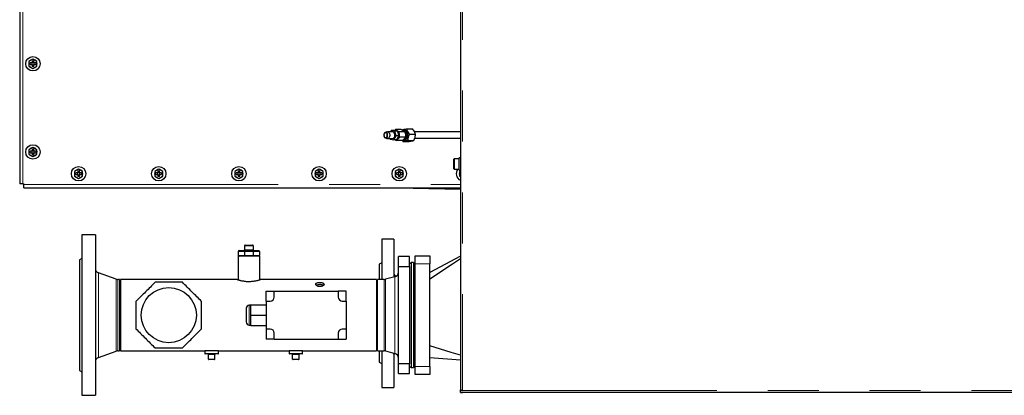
# Model space of a CAD drawing. Header units: millimetres. Extents: x 28 to 241, y 73 to 155.
# Tile 55 of 71: x 141 to 166, y 127 to 137. Entities that reach past the tile are written whole.
import ezdxf

# ---------------------------------------------------------------- set-up
doc = ezdxf.new("R2010")
doc.units = ezdxf.units.MM
doc.linetypes.add('PHANTOM', pattern=[12.7, 6.35, -1.27, 1.27, -1.27, 1.27, -1.27])

msp = doc.modelspace()

# ---------------------------------------------------------------- linework, layer by layer
at = {"color": 7, "linetype": 'Continuous', "lineweight": 25}
for p, q in [((141.239, 149.721), (141.239, 132.733)), ((152.233, 142.727), (152.233, 127.591)), ((141.569, 135.842), (141.469, 135.784)), ((141.669, 135.784), (141.569, 135.842)), ((141.469, 135.784), (141.469, 135.669)), ((141.469, 135.669), (141.569, 135.611)), ((141.549, 135.747), (141.499, 135.747)), ((141.499, 135.707), (141.499, 135.747)), ((141.499, 135.707), (141.549, 135.707)), ((141.539, 135.747), (141.539, 135.707)), ((141.549, 135.797), (141.589, 135.797)), ((141.549, 135.797), (141.549, 135.747)), ((141.589, 135.757), (141.549, 135.757)), ((141.549, 135.707), (141.549, 135.656)), ((141.549, 135.697), (141.589, 135.697)), ((141.589, 135.656), (141.549, 135.656)), ((141.569, 135.611), (141.669, 135.669)), ((141.589, 135.747), (141.589, 135.797)), ((141.64, 135.747), (141.589, 135.747)), ((141.589, 135.656), (141.589, 135.707)), ((141.589, 135.707), (141.64, 135.707)), ((141.599, 135.707), (141.599, 135.747)), ((141.64, 135.747), (141.64, 135.707)), ((141.669, 135.669), (141.669, 135.784)), ((150.396, 134.028), (150.356, 134.013)), ((150.356, 133.88), (150.396, 133.865)), ((150.539, 134.032), (150.412, 134.032)), ((150.506, 134.065), (150.488, 134.032)), ((150.595, 134.046), (150.506, 134.065)), ((150.577, 134.065), (150.506, 134.065)), ((150.572, 133.828), (150.628, 133.927)), ((150.577, 134.065), (150.666, 134.046)), ((150.618, 134.084), (150.593, 134.061)), ((150.666, 134.046), (150.595, 134.046)), ((150.628, 133.927), (150.595, 134.046)), ((150.759, 134.084), (150.618, 134.084)), ((150.699, 133.927), (150.628, 133.927)), ((150.699, 133.927), (150.642, 133.828)), ((150.666, 134.046), (150.699, 133.927)), ((150.695, 133.942), (150.694, 133.96)), ((150.85, 134.031), (150.708, 134.031)), ((150.863, 133.894), (150.722, 133.894)), ((150.829, 134.072), (150.801, 134.072)), ((150.888, 134.102), (151.043, 134.102)), ((150.96, 133.969), (151.116, 133.969)), ((152.233, 134.027), (151.091, 134.027)), ((141.569, 133.642), (141.469, 133.584)), ((141.669, 133.584), (141.569, 133.642)), ((150.412, 133.862), (150.429, 133.862)), ((150.451, 133.862), (150.539, 133.862)), ((150.479, 133.862), (150.483, 133.847)), ((150.483, 133.847), (150.572, 133.828)), ((150.642, 133.828), (150.572, 133.828)), ((150.629, 133.828), (150.618, 133.828)), ((150.786, 133.809), (150.644, 133.809)), ((150.798, 133.791), (150.786, 133.81)), ((150.798, 133.791), (150.954, 133.791)), ((150.801, 133.822), (150.829, 133.822)), ((150.916, 133.814), (151.071, 133.814)), ((151.093, 133.867), (152.233, 133.867)), ((141.469, 133.584), (141.469, 133.469)), ((141.469, 133.469), (141.569, 133.411)), ((141.549, 133.547), (141.499, 133.547)), ((141.499, 133.507), (141.499, 133.547)), ((141.499, 133.507), (141.549, 133.507)), ((141.539, 133.547), (141.539, 133.507)), ((141.549, 133.597), (141.589, 133.597)), ((141.549, 133.597), (141.549, 133.547)), ((141.589, 133.557), (141.549, 133.557)), ((141.549, 133.507), (141.549, 133.456)), ((141.549, 133.497), (141.589, 133.497)), ((141.589, 133.456), (141.549, 133.456)), ((141.569, 133.411), (141.669, 133.469)), ((141.589, 133.547), (141.589, 133.597)), ((141.64, 133.547), (141.589, 133.547)), ((141.589, 133.456), (141.589, 133.507)), ((141.589, 133.507), (141.64, 133.507)), ((141.599, 133.507), (141.599, 133.547)), ((141.64, 133.547), (141.64, 133.507)), ((141.669, 133.469), (141.669, 133.584)), ((152.073, 133.326), (152.073, 133.347)), ((152.073, 133.107), (152.073, 133.326)), ((152.203, 133.357), (152.083, 133.357)), ((152.233, 133.384), (152.203, 133.384)), ((152.203, 133.07), (152.203, 133.384)), ((142.709, 133.098), (142.609, 133.04)), ((142.609, 133.04), (142.609, 132.925)), ((142.609, 132.925), (142.709, 132.867)), ((142.689, 133.003), (142.639, 133.003)), ((142.639, 132.963), (142.639, 133.003)), ((142.639, 132.963), (142.689, 132.963)), ((142.679, 133.003), (142.679, 132.963)), ((142.689, 133.053), (142.729, 133.053)), ((142.689, 133.053), (142.689, 133.003)), ((142.729, 133.013), (142.689, 133.013)), ((142.689, 132.963), (142.689, 132.912)), ((142.689, 132.953), (142.729, 132.953)), ((142.729, 132.912), (142.689, 132.912)), ((142.809, 133.04), (142.709, 133.098)), ((142.709, 132.867), (142.809, 132.925)), ((142.729, 133.003), (142.729, 133.053)), ((142.779, 133.003), (142.729, 133.003)), ((142.729, 132.912), (142.729, 132.963)), ((142.729, 132.963), (142.779, 132.963)), ((142.739, 132.963), (142.739, 133.003)), ((142.779, 133.003), (142.779, 132.963)), ((142.809, 132.925), (142.809, 133.04)), ((144.709, 133.098), (144.609, 133.04)), ((144.609, 133.04), (144.609, 132.925)), ((144.609, 132.925), (144.709, 132.867)), ((144.689, 133.003), (144.639, 133.003)), ((144.639, 132.963), (144.639, 133.003)), ((144.639, 132.963), (144.689, 132.963)), ((144.679, 133.003), (144.679, 132.963)), ((144.689, 133.053), (144.729, 133.053)), ((144.689, 133.053), (144.689, 133.003)), ((144.729, 133.013), (144.689, 133.013)), ((144.689, 132.963), (144.689, 132.912)), ((144.689, 132.953), (144.729, 132.953)), ((144.729, 132.912), (144.689, 132.912)), ((144.809, 133.04), (144.709, 133.098)), ((144.709, 132.867), (144.809, 132.925)), ((144.729, 133.003), (144.729, 133.053)), ((144.78, 133.003), (144.729, 133.003)), ((144.729, 132.912), (144.729, 132.963)), ((144.729, 132.963), (144.78, 132.963)), ((144.739, 132.963), (144.739, 133.003)), ((144.78, 133.003), (144.78, 132.963)), ((144.809, 132.925), (144.809, 133.04)), ((146.709, 133.098), (146.609, 133.04)), ((146.609, 133.04), (146.609, 132.925)), ((146.609, 132.925), (146.709, 132.867)), ((146.689, 133.003), (146.639, 133.003)), ((146.639, 132.963), (146.639, 133.003)), ((146.639, 132.963), (146.689, 132.963)), ((146.679, 133.003), (146.679, 132.963)), ((146.689, 133.053), (146.729, 133.053)), ((146.689, 133.053), (146.689, 133.003)), ((146.729, 133.013), (146.689, 133.013)), ((146.689, 132.963), (146.689, 132.912)), ((146.689, 132.953), (146.729, 132.953)), ((146.729, 132.912), (146.689, 132.912)), ((146.809, 133.04), (146.709, 133.098)), ((146.709, 132.867), (146.809, 132.925)), ((146.729, 133.003), (146.729, 133.053)), ((146.78, 133.003), (146.729, 133.003)), ((146.729, 132.912), (146.729, 132.963)), ((146.729, 132.963), (146.78, 132.963)), ((146.739, 132.963), (146.739, 133.003)), ((146.78, 133.003), (146.78, 132.963)), ((146.809, 132.925), (146.809, 133.04)), ((148.709, 133.098), (148.609, 133.04)), ((148.609, 133.04), (148.609, 132.925)), ((148.609, 132.925), (148.709, 132.867)), ((148.689, 133.003), (148.639, 133.003)), ((148.639, 132.963), (148.639, 133.003)), ((148.639, 132.963), (148.689, 132.963)), ((148.679, 133.003), (148.679, 132.963)), ((148.689, 133.053), (148.729, 133.053)), ((148.689, 133.053), (148.689, 133.003)), ((148.729, 133.013), (148.689, 133.013)), ((148.689, 132.963), (148.689, 132.912)), ((148.689, 132.953), (148.729, 132.953)), ((148.729, 132.912), (148.689, 132.912)), ((148.809, 133.04), (148.709, 133.098)), ((148.709, 132.867), (148.809, 132.925)), ((148.729, 133.003), (148.729, 133.053)), ((148.78, 133.003), (148.729, 133.003)), ((148.729, 132.912), (148.729, 132.963)), ((148.729, 132.963), (148.78, 132.963)), ((148.739, 132.963), (148.739, 133.003)), ((148.78, 133.003), (148.78, 132.963)), ((148.809, 132.925), (148.809, 133.04)), ((150.709, 133.098), (150.609, 133.04)), ((150.609, 133.04), (150.609, 132.925)), ((150.609, 132.925), (150.709, 132.867)), ((150.689, 133.003), (150.639, 133.003)), ((150.639, 132.963), (150.639, 133.003)), ((150.639, 132.963), (150.689, 132.963)), ((150.679, 133.003), (150.679, 132.963)), ((150.689, 133.053), (150.729, 133.053)), ((150.689, 133.053), (150.689, 133.003)), ((150.729, 133.013), (150.689, 133.013)), ((150.689, 132.963), (150.689, 132.912)), ((150.689, 132.953), (150.729, 132.953)), ((150.729, 132.912), (150.689, 132.912)), ((150.809, 133.04), (150.709, 133.098)), ((150.709, 132.867), (150.809, 132.925)), ((150.729, 133.003), (150.729, 133.053)), ((150.78, 133.003), (150.729, 133.003)), ((150.729, 132.912), (150.729, 132.963)), ((150.729, 132.963), (150.78, 132.963)), ((150.739, 132.963), (150.739, 133.003)), ((150.78, 133.003), (150.78, 132.963)), ((150.809, 132.925), (150.809, 133.04)), ((152.083, 133.097), (152.203, 133.097)), ((152.203, 133.07), (152.233, 133.07)), ((152.233, 133.054), (152.209, 133.04)), ((152.209, 133.04), (152.209, 132.925)), ((152.209, 132.925), (152.233, 132.911)), ((152.233, 133.055), (152.231, 133.053)), ((152.231, 132.912), (152.233, 132.91)), ((141.319, 132.733), (141.239, 132.733)), ((141.319, 132.733), (141.339, 132.733)), ((141.339, 132.733), (141.339, 132.713)), ((141.339, 132.633), (141.339, 132.713)), ((141.339, 132.633), (152.233, 132.633)), ((150.654, 132.633), (152.233, 132.598)), ((143.128, 131.457), (142.788, 131.457)), ((142.788, 131.457), (142.788, 127.457)), ((143.128, 131.457), (143.128, 127.457)), ((146.848, 131.186), (146.848, 131.086)), ((146.868, 131.206), (147.048, 131.206)), ((147.068, 131.186), (147.068, 131.086)), ((150.57, 131.355), (150.27, 131.355)), ((150.27, 131.355), (150.27, 130.346)), ((150.57, 131.355), (150.57, 130.405)), ((146.693, 131.046), (146.693, 130.946)), ((146.713, 131.066), (146.857, 131.066)), ((146.849, 131.046), (146.849, 130.946)), ((146.857, 131.066), (147.06, 131.066)), ((147.06, 131.066), (147.203, 131.066)), ((147.068, 131.046), (147.068, 130.946)), ((147.223, 131.046), (147.223, 130.946)), ((151.108, 130.937), (151.468, 130.937)), ((151.108, 130.737), (151.108, 130.937)), ((151.468, 130.937), (151.468, 130.737)), ((152.233, 130.928), (151.468, 130.517)), ((142.788, 130.871), (142.728, 130.837)), ((142.728, 130.837), (142.728, 128.077)), ((146.688, 130.926), (146.688, 130.339)), ((147.228, 130.926), (146.688, 130.926)), ((147.228, 130.339), (147.228, 130.926)), ((150.27, 130.759), (150.21, 130.725)), ((150.21, 130.725), (150.21, 130.346)), ((150.688, 130.672), (150.688, 130.917)), ((150.968, 130.917), (150.688, 130.917)), ((150.968, 130.672), (150.968, 130.917)), ((151.008, 130.737), (150.968, 130.76)), ((151.068, 130.767), (151.008, 130.767)), ((151.008, 130.767), (151.008, 128.147)), ((151.108, 130.777), (151.068, 130.737)), ((151.068, 130.767), (151.068, 128.147)), ((151.108, 128.177), (151.108, 130.737)), ((151.468, 128.177), (151.468, 130.737)), ((143.646, 130.353), (143.207, 130.513)), ((150.688, 130.672), (150.968, 130.672)), ((150.688, 128.241), (150.688, 130.672)), ((150.968, 130.672), (150.968, 128.241)), ((143.728, 130.346), (143.688, 130.346)), ((143.728, 130.346), (143.728, 128.568)), ((145.465, 130.346), (143.758, 130.346)), ((143.758, 130.346), (143.758, 128.568)), ((146.668, 130.346), (145.592, 130.346)), ((150.138, 130.346), (147.248, 130.346)), ((150.138, 130.346), (150.138, 128.568)), ((150.332, 130.346), (150.168, 130.346)), ((150.168, 128.568), (150.168, 130.346)), ((150.599, 130.413), (150.363, 130.35)), ((147.388, 130.057), (147.588, 130.057)), ((147.388, 129.807), (147.388, 130.057)), ((147.588, 129.907), (147.588, 130.057)), ((147.588, 130.057), (149.188, 130.057)), ((149.188, 130.057), (149.188, 129.907)), ((149.388, 130.057), (149.188, 130.057)), ((149.388, 129.807), (149.388, 130.057)), ((147.008, 129.707), (146.968, 129.707)), ((147.008, 129.717), (147.388, 129.717)), ((147.008, 129.457), (147.008, 129.717)), ((147.388, 129.807), (147.488, 129.807)), ((147.388, 129.807), (147.388, 129.107)), ((149.288, 129.807), (149.388, 129.807)), ((149.388, 129.807), (149.388, 129.107)), ((146.888, 129.627), (146.888, 129.287)), ((147.008, 129.197), (147.008, 129.457)), ((147.008, 129.457), (147.388, 129.457)), ((146.968, 129.207), (147.008, 129.207)), ((147.008, 129.197), (147.388, 129.197)), ((147.488, 129.107), (147.388, 129.107)), ((147.388, 129.107), (147.388, 128.857)), ((147.588, 128.857), (147.588, 129.007)), ((149.188, 129.007), (149.188, 128.857)), ((149.388, 129.107), (149.288, 129.107)), ((149.388, 129.107), (149.388, 128.857)), ((147.588, 128.857), (147.388, 128.857)), ((147.588, 128.857), (149.188, 128.857)), ((149.188, 128.857), (149.388, 128.857)), ((143.207, 128.4), (143.646, 128.56)), ((143.688, 128.568), (143.728, 128.568)), ((143.758, 128.568), (145.858, 128.568)), ((145.858, 128.568), (145.858, 128.498)), ((146.198, 128.568), (145.858, 128.568)), ((146.188, 128.488), (145.868, 128.488)), ((145.948, 128.358), (145.948, 128.478)), ((146.108, 128.358), (146.108, 128.478)), ((146.198, 128.568), (147.958, 128.568)), ((146.198, 128.498), (146.198, 128.568)), ((147.958, 128.568), (147.958, 128.498)), ((148.298, 128.568), (147.958, 128.568)), ((148.288, 128.488), (147.968, 128.488)), ((148.048, 128.358), (148.048, 128.478)), ((148.208, 128.358), (148.208, 128.478)), ((148.298, 128.568), (150.138, 128.568)), ((148.298, 128.498), (148.298, 128.568)), ((150.168, 128.568), (150.332, 128.568)), ((150.21, 128.568), (150.21, 128.285)), ((150.27, 128.568), (150.27, 127.655)), ((150.363, 128.563), (150.599, 128.5)), ((150.57, 128.508), (150.57, 127.655)), ((146.098, 128.348), (145.958, 128.348)), ((148.198, 128.348), (148.058, 128.348)), ((150.21, 128.285), (150.27, 128.25)), ((150.968, 128.241), (150.688, 128.241)), ((150.688, 127.997), (150.688, 128.241)), ((150.968, 127.997), (150.968, 128.241)), ((151.468, 128.397), (152.233, 128.338)), ((142.728, 128.077), (142.788, 128.042)), ((150.688, 127.997), (150.968, 127.997)), ((150.968, 128.153), (151.008, 128.177)), ((151.008, 128.147), (151.068, 128.147)), ((151.068, 128.177), (151.108, 128.137)), ((151.108, 127.977), (151.108, 128.177)), ((151.468, 128.177), (151.468, 127.977)), ((151.468, 127.977), (151.108, 127.977)), ((150.27, 127.655), (150.57, 127.655)), ((152.233, 127.591), (152.233, 127.577)), ((152.233, 127.577), (152.283, 127.577)), ((152.233, 127.527), (152.233, 127.577)), ((152.233, 127.527), (152.283, 127.527)), ((152.258, 127.581), (152.258, 127.577)), ((171.543, 127.527), (152.283, 127.527)), ((142.788, 127.457), (143.128, 127.457))]:
    msp.add_line(p, q, dxfattribs=at)
at = {"color": 8, "linetype": 'PHANTOM', "lineweight": 18}
for p, q in [((141.319, 149.721), (141.319, 132.733)), ((152.283, 142.677), (152.283, 127.577)), ((152.083, 133.357), (152.083, 133.334)), ((152.083, 133.334), (152.083, 133.097)), ((141.339, 132.713), (152.233, 132.713)), ((147.068, 131.186), (146.848, 131.186)), ((146.849, 131.046), (146.693, 131.046)), ((146.693, 130.946), (146.849, 130.946)), ((146.848, 131.086), (147.068, 131.086)), ((147.068, 131.046), (146.849, 131.046)), ((146.849, 130.946), (147.068, 130.946)), ((147.223, 131.046), (147.068, 131.046)), ((147.068, 130.946), (147.223, 130.946)), ((151.468, 130.737), (151.108, 130.737)), ((143.207, 130.513), (143.207, 128.4)), ((143.646, 130.353), (143.646, 128.56)), ((143.688, 130.346), (143.688, 128.568)), ((150.332, 128.568), (150.332, 130.346)), ((150.363, 128.563), (150.363, 130.35)), ((150.599, 128.5), (150.599, 130.413)), ((146.968, 129.707), (146.968, 129.207)), ((145.858, 128.498), (146.198, 128.498)), ((146.108, 128.478), (145.948, 128.478)), ((147.958, 128.498), (148.298, 128.498)), ((148.208, 128.478), (148.048, 128.478)), ((145.948, 128.358), (146.108, 128.358)), ((148.048, 128.358), (148.208, 128.358)), ((151.108, 128.177), (151.468, 128.177)), ((152.283, 127.577), (171.543, 127.577))]:
    msp.add_line(p, q, dxfattribs=at)
at = {"color": 7, "linetype": 'Continuous', "lineweight": 25, "flags": 128}
for points in [[(150.418, 133.936), (150.417, 133.959), (150.412, 133.98), (150.402, 133.998), (150.388, 134.01), (150.373, 134.015), (150.357, 134.013), (150.342, 134.004), (150.33, 133.988), (150.323, 133.968), (150.321, 133.946), (150.323, 133.923), (150.331, 133.903), (150.343, 133.888), (150.358, 133.879), (150.374, 133.878), (150.39, 133.884), (150.403, 133.896), (150.413, 133.915), (150.418, 133.936)], [(150.411, 133.937), (150.411, 133.958), (150.406, 133.978), (150.396, 133.993), (150.383, 134.003), (150.368, 134.007), (150.354, 134.002), (150.341, 133.992), (150.332, 133.975), (150.327, 133.956), (150.328, 133.935), (150.333, 133.915), (150.343, 133.9), (150.356, 133.89), (150.37, 133.887), (150.385, 133.891), (150.397, 133.901), (150.407, 133.918), (150.411, 133.937)], [(150.396, 134.028), (150.407, 134.031), (150.425, 134.029), (150.442, 134.02), (150.456, 134.004), (150.466, 133.983), (150.471, 133.959), (150.471, 133.934)], [(150.471, 133.934), (150.466, 133.91), (150.456, 133.889), (150.442, 133.873), (150.425, 133.864), (150.407, 133.862), (150.396, 133.865)], [(150.598, 133.934), (150.598, 133.959), (150.593, 133.983), (150.583, 134.004), (150.569, 134.02), (150.553, 134.029), (150.539, 134.032)], [(150.6, 134.06), (150.607, 134.063), (150.628, 134.065), (150.649, 134.06), (150.668, 134.047), (150.684, 134.029), (150.697, 134.005), (150.705, 133.977), (150.708, 133.948), (150.705, 133.918), (150.698, 133.891), (150.686, 133.866), (150.67, 133.847), (150.651, 133.834), (150.644, 133.832)], [(150.79, 134.071), (150.799, 134.072), (150.82, 134.068), (150.841, 134.058), (150.858, 134.041), (150.873, 134.019), (150.883, 133.993), (150.888, 133.964)], [(150.888, 133.964), (150.889, 133.933), (150.884, 133.904), (150.874, 133.877), (150.86, 133.854), (150.843, 133.837), (150.823, 133.826), (150.802, 133.822), (150.801, 133.822)], [(150.811, 134.072), (150.828, 134.074), (150.849, 134.071), (150.87, 134.06), (150.888, 134.043), (150.902, 134.021), (150.913, 133.994), (150.918, 133.964), (150.919, 133.933), (150.914, 133.903), (150.904, 133.876), (150.89, 133.852), (150.872, 133.835), (150.852, 133.823), (150.83, 133.819), (150.811, 133.822)], [(150.917, 133.964), (150.911, 133.993), (150.901, 134.019), (150.887, 134.041), (150.869, 134.058), (150.849, 134.068), (150.829, 134.072)], [(150.829, 133.822), (150.83, 133.822), (150.851, 133.826), (150.871, 133.837), (150.889, 133.854), (150.902, 133.877), (150.912, 133.904), (150.917, 133.933), (150.917, 133.964)], [(150.871, 133.961), (150.865, 133.989), (150.855, 134.013)], [(152.233, 130.86), (152.04, 130.731), (151.468, 130.35)], [(150.57, 128.481), (150.572, 128.498), (150.573, 128.507)], [(152.233, 128.459), (152.006, 128.528), (151.468, 128.691)]]:
    msp.add_lwpolyline(points, dxfattribs=at)
at = {"color": 7, "linetype": 'Continuous', "lineweight": 25}
for centre, radius in [((141.569, 135.727), 0.18), ((141.569, 133.527), 0.18), ((142.709, 132.983), 0.18), ((144.709, 132.983), 0.18), ((146.709, 132.983), 0.18), ((148.709, 132.983), 0.18), ((150.709, 132.983), 0.18), ((144.958, 129.457), 0.688)]:
    msp.add_circle(centre, radius, dxfattribs=at)
for centre, radius, start, end in [((141.569, 135.727), 0.105, 162.2472, 197.7528), ((141.569, 135.727), 0.105, 102.2472, 137.7528), ((141.569, 135.727), 0.105, 222.2472, 257.7528), ((141.569, 135.727), 0.105, 42.2472, 77.7528), ((141.569, 135.727), 0.105, 282.2472, 317.7528), ((141.569, 135.727), 0.105, 342.2472, 17.7528), ((150.527, 133.932), 0.0718, 279.9301, 1.1568), ((150.592, 133.935), 0.101, 313.4144, 347.5736), ((150.577, 133.951), 0.117, 4.3551, 34.5672), ((150.755, 133.94), 0.121, 301.1587, 10.5279), ((150.738, 133.951), 0.137, 4.5545, 32.7713), ((150.72, 133.946), 0.152, 343.2411, 5.6784), ((141.569, 133.527), 0.105, 162.2472, 197.7528), ((141.569, 133.527), 0.105, 102.2472, 137.7528), ((141.569, 133.527), 0.105, 222.2472, 257.7528), ((141.569, 133.527), 0.105, 42.2472, 77.7528), ((141.569, 133.527), 0.105, 282.2472, 317.7528), ((141.569, 133.527), 0.105, 342.2472, 17.7528), ((152.083, 133.347), 0.01, 90, 180), ((142.709, 132.983), 0.105, 162.2472, 197.7528), ((142.709, 132.983), 0.105, 102.2472, 137.7528), ((142.709, 132.983), 0.105, 222.2472, 257.7528), ((142.709, 132.983), 0.105, 42.2472, 77.7528), ((142.709, 132.983), 0.105, 282.2472, 317.7528), ((142.709, 132.983), 0.105, 342.2472, 17.7528), ((144.709, 132.983), 0.105, 162.2472, 197.7528), ((144.709, 132.983), 0.105, 102.2472, 137.7528), ((144.709, 132.983), 0.105, 222.2472, 257.7528), ((144.709, 132.983), 0.105, 42.2472, 77.7528), ((144.709, 132.983), 0.105, 282.2472, 317.7528), ((144.709, 132.983), 0.105, 342.2472, 17.7528), ((146.709, 132.983), 0.105, 162.2472, 197.7528), ((146.709, 132.983), 0.105, 102.2472, 137.7528), ((146.709, 132.983), 0.105, 222.2472, 257.7528), ((146.709, 132.983), 0.105, 42.2472, 77.7528), ((146.709, 132.983), 0.105, 282.2472, 317.7528), ((146.709, 132.983), 0.105, 342.2472, 17.7528), ((148.709, 132.983), 0.105, 162.2472, 197.7528), ((148.709, 132.983), 0.105, 102.2472, 137.7528), ((148.709, 132.983), 0.105, 222.2472, 257.7528), ((148.709, 132.983), 0.105, 42.2472, 77.7528), ((148.709, 132.983), 0.105, 282.2472, 317.7528), ((148.709, 132.983), 0.105, 342.2472, 17.7528), ((150.709, 132.983), 0.105, 162.2472, 197.7528), ((150.709, 132.983), 0.105, 102.2472, 137.7528), ((150.709, 132.983), 0.105, 222.2472, 257.7528), ((150.709, 132.983), 0.105, 42.2472, 77.7528), ((150.709, 132.983), 0.105, 282.2472, 317.7528), ((150.709, 132.983), 0.105, 342.2472, 17.7528), ((152.083, 133.107), 0.01, 180, 270), ((152.309, 132.983), 0.18, 139.8993, 245.1495), ((152.309, 132.983), 0.105, 162.2472, 197.7528), ((146.868, 131.186), 0.02, 90, 180), ((147.048, 131.186), 0.02, 0, 90), ((146.713, 131.046), 0.02, 90, 180), ((146.713, 130.946), 0.02, 180, 270), ((146.828, 131.086), 0.02, 270, 0), ((147.088, 131.086), 0.02, 180, 270), ((147.203, 131.046), 0.02, 0, 90), ((147.203, 130.946), 0.02, 270, 0), ((143.248, 130.625), 0.12, 180, 250), ((150.69, 130.528), 0.12, 180, 239.2577), ((150.568, 130.529), 0.12, 285, 0), ((143.688, 130.466), 0.12, 250, 270), ((150.332, 130.466), 0.12, 270, 285), ((146.968, 129.627), 0.08, 90, 180), ((147.488, 129.907), 0.1, 270, 0), ((149.288, 129.907), 0.1, 180, 270), ((146.968, 129.287), 0.08, 180, 270), ((147.488, 129.007), 0.1, 0, 90), ((149.288, 129.007), 0.1, 90, 180), ((143.688, 128.448), 0.12, 90, 110), ((145.868, 128.498), 0.01, 180, 270), ((145.938, 128.478), 0.01, 0, 90), ((146.118, 128.478), 0.01, 90, 180), ((146.188, 128.498), 0.01, 270, 0), ((147.968, 128.498), 0.01, 180, 270), ((148.038, 128.478), 0.01, 0, 90), ((148.218, 128.478), 0.01, 90, 180), ((148.288, 128.498), 0.01, 270, 0), ((150.332, 128.448), 0.12, 75, 90), ((150.568, 128.384), 0.12, 0, 75), ((143.248, 128.288), 0.12, 110, 180), ((145.958, 128.358), 0.01, 180, 270), ((146.098, 128.358), 0.01, 270, 0), ((148.058, 128.358), 0.01, 180, 270), ((148.198, 128.358), 0.01, 270, 0)]:
    msp.add_arc(centre, radius, start, end, dxfattribs=at)
for centre, start_param, end_param in [((146.857, 131.046), 0, 1.570796), ((146.857, 130.946), 1.570796, 3.141593), ((147.06, 131.046), 4.712389, 6.283185), ((147.06, 130.946), 3.141593, 4.712389)]:
    msp.add_ellipse(centre, major_axis=(0, 0.02), ratio=0.414214, start_param=start_param, end_param=end_param, dxfattribs=at)
for points, knots in [([(150.708, 134.031), (150.696, 134.037), (150.671, 134.049), (150.64, 134.067), (150.625, 134.078), (150.618, 134.084)], [0, 0, 0, 0, 0.336149, 0.682255, 1, 1, 1, 1]), ([(150.644, 133.809), (150.651, 133.819), (150.663, 133.838), (150.69, 133.867), (150.711, 133.885), (150.722, 133.894)], [0, 0, 0, 0, 0.33616, 0.682256, 1, 1, 1, 1]), ([(150.722, 133.894), (150.72, 133.9), (150.715, 133.92), (150.708, 133.954), (150.706, 133.995), (150.708, 134.02), (150.708, 134.031)], [0, 0, 0, 0, 0.128317, 0.436984, 0.754655, 1, 1, 1, 1]), ([(150.759, 134.084), (150.771, 134.078), (150.797, 134.066), (150.827, 134.048), (150.843, 134.037), (150.85, 134.031)], [0, 0, 0, 0, 0.336149, 0.682255, 1, 1, 1, 1]), ([(150.771, 134.079), (150.774, 134.08), (150.787, 134.083), (150.814, 134.089), (150.85, 134.096), (150.876, 134.1), (150.888, 134.102)], [0, 0, 0, 0, 0.132839, 0.440869, 0.757865, 1, 1, 1, 1]), ([(150.863, 133.894), (150.857, 133.885), (150.844, 133.866), (150.818, 133.837), (150.796, 133.818), (150.786, 133.809)], [0, 0, 0, 0, 0.336163, 0.682299, 1, 1, 1, 1]), ([(150.85, 134.031), (150.853, 134.02), (150.859, 133.995), (150.865, 133.955), (150.865, 133.92), (150.864, 133.9), (150.863, 133.894)], [0, 0, 0, 0, 0.245352, 0.553776, 0.871693, 1, 1, 1, 1]), ([(150.888, 134.102), (150.893, 134.087), (150.904, 134.057), (150.929, 134.012), (150.95, 133.983), (150.96, 133.969)], [0, 0, 0, 0, 0.336164, 0.682275, 1, 1, 1, 1]), ([(150.96, 133.969), (150.953, 133.952), (150.937, 133.917), (150.922, 133.864), (150.918, 133.83), (150.916, 133.814)], [0, 0, 0, 0, 0.336153, 0.682261, 1, 1, 1, 1]), ([(151.116, 133.969), (151.111, 133.984), (151.1, 134.014), (151.075, 134.059), (151.054, 134.088), (151.043, 134.102)], [0, 0, 0, 0, 0.3361654, 0.6822657, 1, 1, 1, 1]), ([(151.071, 133.814), (151.079, 133.831), (151.095, 133.866), (151.11, 133.919), (151.114, 133.953), (151.116, 133.969)], [0, 0, 0, 0, 0.336155, 0.682271, 1, 1, 1, 1]), ([(150.429, 133.862), (150.431, 133.862), (150.436, 133.862), (150.442, 133.862), (150.447, 133.862), (150.45, 133.862), (150.451, 133.861), (150.45, 133.862), (150.45, 133.862)], [0, 0, 0, 0, 0.151757, 0.32463, 0.494314, 0.6605, 0.828141, 1, 1, 1, 1]), ([(150.606, 133.828), (150.607, 133.827), (150.618, 133.821), (150.632, 133.815), (150.644, 133.809)], [0, 0, 0, 0, 0.1266212, 1, 1, 1, 1]), ([(150.916, 133.814), (150.904, 133.812), (150.878, 133.808), (150.842, 133.802), (150.815, 133.796), (150.802, 133.792), (150.798, 133.791)], [0, 0, 0, 0, 0.242167, 0.549932, 0.867138, 1, 1, 1, 1]), ([(150.954, 133.791), (150.96, 133.792), (150.981, 133.796), (151.015, 133.802), (151.047, 133.808), (151.064, 133.812), (151.071, 133.814)], [0, 0, 0, 0, 0.132872, 0.440895, 0.757822, 1, 1, 1, 1]), ([(144.619, 130.277), (144.579, 130.237), (144.501, 130.158), (144.381, 130.038), (144.259, 129.917), (144.179, 129.837), (144.138, 129.796)], [0, 0, 0, 0, 0.246999, 0.493937, 0.746936, 1, 1, 1, 1]), ([(145.298, 130.277), (145.242, 130.277), (145.131, 130.277), (144.961, 130.277), (144.79, 130.277), (144.676, 130.277), (144.619, 130.277)], [0, 0, 0, 0, 0.247, 0.493943, 0.746937, 1, 1, 1, 1]), ([(145.778, 129.796), (145.739, 129.836), (145.66, 129.914), (145.54, 130.034), (145.419, 130.156), (145.338, 130.236), (145.298, 130.277)], [0, 0, 0, 0, 0.2470005, 0.4939397, 0.7469352, 1, 1, 1, 1]), ([(145.592, 130.346), (145.592, 130.345), (145.59, 130.345), (145.579, 130.345), (145.563, 130.344), (145.543, 130.343), (145.521, 130.343), (145.5, 130.344), (145.482, 130.344), (145.47, 130.345), (145.464, 130.346), (145.465, 130.345), (145.465, 130.345)], [0, 0, 0, 0, 0.107178, 0.214356, 0.321691, 0.429162, 0.536449, 0.643523, 0.750698, 0.858126, 0.965545, 1, 1, 1, 1]), ([(146.668, 130.346), (146.669, 130.345), (146.671, 130.345), (146.683, 130.341), (146.701, 130.335), (146.727, 130.328), (146.759, 130.32), (146.797, 130.312), (146.841, 130.305), (146.887, 130.299), (146.936, 130.297), (146.984, 130.297), (147.031, 130.3), (147.075, 130.305), (147.116, 130.311), (147.154, 130.319), (147.187, 130.327), (147.214, 130.335), (147.234, 130.341), (147.246, 130.345), (147.248, 130.345), (147.248, 130.345)], [0, 0, 0, 0, 0.051045, 0.103617, 0.154645, 0.207078, 0.259653, 0.313669, 0.36759, 0.423172, 0.475304, 0.529086, 0.579028, 0.630384, 0.681163, 0.733276, 0.786543, 0.841327, 0.894992, 0.950345, 1, 1, 1, 1]), ([(148.728, 130.169), (148.74, 130.17), (148.763, 130.171), (148.794, 130.182), (148.818, 130.197), (148.832, 130.215), (148.834, 130.232), (148.824, 130.249), (148.803, 130.261), (148.775, 130.27), (148.74, 130.274), (148.705, 130.273), (148.672, 130.267), (148.646, 130.258), (148.628, 130.244), (148.622, 130.227), (148.628, 130.209), (148.645, 130.191), (148.672, 130.178), (148.701, 130.17), (148.721, 130.169), (148.728, 130.169)], [0, 0, 0, 0, 0.053429, 0.106856, 0.160521, 0.214327, 0.267894, 0.321198, 0.374627, 0.428385, 0.482144, 0.535598, 0.588895, 0.642444, 0.696246, 0.749919, 0.803277, 0.856629, 0.910279, 0.964097, 1, 1, 1, 1]), ([(148.815, 130.197), (148.811, 130.199), (148.801, 130.207), (148.774, 130.214), (148.741, 130.218), (148.705, 130.217), (148.673, 130.212), (148.651, 130.205), (148.644, 130.198), (148.642, 130.197)], [0, 0, 0, 0, 0.110485, 0.2784, 0.446405, 0.613245, 0.779487, 0.946675, 1, 1, 1, 1]), ([(144.138, 129.796), (144.138, 129.741), (144.138, 129.629), (144.138, 129.459), (144.138, 129.288), (144.138, 129.174), (144.138, 129.117)], [0, 0, 0, 0, 0.247003, 0.493939, 0.746937, 1, 1, 1, 1]), ([(145.778, 129.117), (145.778, 129.173), (145.778, 129.284), (145.778, 129.454), (145.778, 129.625), (145.778, 129.739), (145.778, 129.796)], [0, 0, 0, 0, 0.247003, 0.493939, 0.746937, 1, 1, 1, 1]), ([(144.138, 129.117), (144.178, 129.077), (144.257, 128.999), (144.377, 128.879), (144.498, 128.758), (144.578, 128.677), (144.619, 128.637)], [0, 0, 0, 0, 0.247002, 0.493942, 0.746936, 1, 1, 1, 1]), ([(145.298, 128.637), (145.337, 128.676), (145.416, 128.755), (145.536, 128.875), (145.657, 128.996), (145.738, 129.077), (145.778, 129.117)], [0, 0, 0, 0, 0.2470005, 0.4939397, 0.7469352, 1, 1, 1, 1]), ([(144.619, 128.637), (144.674, 128.637), (144.786, 128.637), (144.956, 128.637), (145.127, 128.637), (145.241, 128.637), (145.298, 128.637)], [0, 0, 0, 0, 0.247, 0.493943, 0.746937, 1, 1, 1, 1]), ([(152.283, 127.577), (152.278, 127.578), (152.266, 127.58), (152.251, 127.583), (152.24, 127.586), (152.234, 127.588), (152.234, 127.59), (152.233, 127.591)], [0, 0, 0, 0, 0.218127, 0.436292, 0.654473, 0.872637, 1, 1, 1, 1])]:
    msp.add_open_spline(points, degree=3, knots=knots, dxfattribs=at)

doc.saveas('drawing.dxf')
